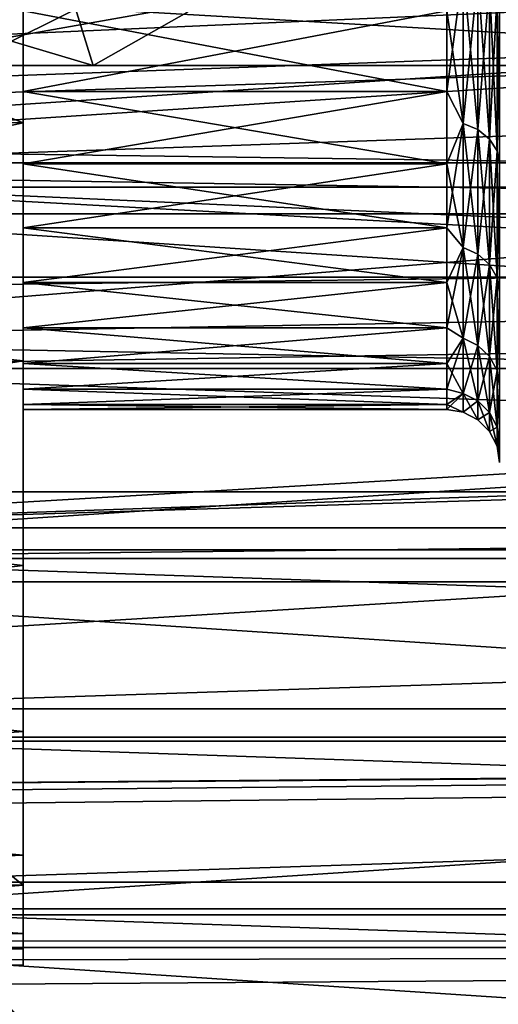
# Model space of a CAD drawing. Header units: millimetres. Extents: x -223 to 138, y -45 to 391.
# Tile 234 of 256: x 52.47 to 56.99, y -19.87 to -10.57. Entities that reach past the tile are written whole.
import ezdxf

# ---------------------------------------------------------------- set-up
doc = ezdxf.new("R2010")
doc.units = ezdxf.units.MM
doc.header["$LTSCALE"] = 65.185185
for name, color, linetype in [('127', 7, 'CONTINUOUS'), ('128', 7, 'CONTINUOUS'), ('13', 7, 'CONTINUOUS'), ('306', 7, 'CONTINUOUS'), ('310', 7, 'CONTINUOUS'), ('312', 7, 'CONTINUOUS'), ('313', 7, 'CONTINUOUS'), ('314', 7, 'CONTINUOUS'), ('315', 7, 'CONTINUOUS'), ('319', 7, 'CONTINUOUS'), ('320', 7, 'CONTINUOUS'), ('321', 7, 'CONTINUOUS'), ('326', 7, 'CONTINUOUS'), ('329', 7, 'CONTINUOUS'), ('351', 7, 'CONTINUOUS'), ('360', 7, 'CONTINUOUS'), ('363', 7, 'CONTINUOUS'), ('374', 7, 'CONTINUOUS'), ('380', 7, 'CONTINUOUS'), ('40', 7, 'CONTINUOUS'), ('8', 7, 'CONTINUOUS'), ('9', 7, 'CONTINUOUS')]:
    doc.layers.add(name, color=color, linetype=linetype)

msp = doc.modelspace()

# ---------------------------------------------------------------- linework, layer by layer
at = {"layer": '127', "color": 7, "linetype": 'CONTINUOUS', "true_color": 0xaaaaaa}
for points in [[(56.6541, -10.0935, 10.0935), (56.6541, -11.5482, 8.3902), (56.5, -10.4841, 9.6513), (56.6541, -10.0935, 10.0935)], [(56.7936, -10.1437, 10.1437), (56.7936, -11.6056, 8.432), (56.6541, -10.0935, 10.0935), (56.7936, -10.1437, 10.1437)], [(56.6541, -10.0935, 10.0935), (56.7936, -11.6056, 8.432), (56.6541, -11.5482, 8.3902), (56.6541, -10.0935, 10.0935)], [(56.9044, -10.2219, 10.2219), (56.9044, -11.6951, 8.497), (56.7936, -10.1437, 10.1437), (56.9044, -10.2219, 10.2219)], [(56.7936, -10.1437, 10.1437), (56.9044, -11.6951, 8.497), (56.7936, -11.6056, 8.432), (56.7936, -10.1437, 10.1437)], [(56.9755, -10.3206, 10.3206), (56.9755, -11.808, 8.579), (56.9044, -10.2219, 10.2219), (56.9755, -10.3206, 10.3206)], [(56.9044, -10.2219, 10.2219), (56.9755, -11.808, 8.579), (56.9044, -11.6951, 8.497), (56.9044, -10.2219, 10.2219)], [(56.9755, -10.3206, 10.3206), (57, -10.431, 10.4287), (56.9755, -11.808, 8.579), (56.9755, -10.3206, 10.3206)], [(56.5, -10.4841, 9.6513), (56.6541, -11.5482, 8.3902), (56.5, -11.2453, 8.7525), (56.5, -10.4841, 9.6513)], [(57, -10.431, 10.4287), (57, -11.9341, 8.6683), (56.9755, -11.808, 8.579), (57, -10.431, 10.4287)], [(56.5, -11.2453, 8.7525), (56.6541, -11.5482, 8.3902), (56.5, -11.9296, 7.794), (56.5, -11.2453, 8.7525)], [(56.6541, -11.5482, 8.3902), (56.6541, -12.7185, 6.4804), (56.5, -11.9296, 7.794), (56.6541, -11.5482, 8.3902)], [(56.7936, -11.6056, 8.432), (56.7936, -12.7818, 6.5126), (56.6541, -11.5482, 8.3902), (56.7936, -11.6056, 8.432)], [(56.6541, -11.5482, 8.3902), (56.7936, -12.7818, 6.5126), (56.6541, -12.7185, 6.4804), (56.6541, -11.5482, 8.3902)], [(56.9044, -11.6951, 8.497), (56.9044, -12.8804, 6.5629), (56.7936, -11.6056, 8.432), (56.9044, -11.6951, 8.497)], [(56.7936, -11.6056, 8.432), (56.9044, -12.8804, 6.5629), (56.7936, -12.7818, 6.5126), (56.7936, -11.6056, 8.432)], [(56.9755, -11.808, 8.579), (56.9755, -13.0047, 6.6262), (56.9044, -11.6951, 8.497), (56.9755, -11.808, 8.579)], [(56.9044, -11.6951, 8.497), (56.9755, -13.0047, 6.6262), (56.9044, -12.8804, 6.5629), (56.9044, -11.6951, 8.497)], [(56.9755, -11.808, 8.579), (57, -11.9341, 8.6683), (56.9755, -13.0047, 6.6262), (56.9755, -11.808, 8.579)], [(56.5, -11.9296, 7.794), (56.6541, -12.7185, 6.4804), (56.5, -12.5325, 6.7823), (56.5, -11.9296, 7.794)], [(57, -11.9341, 8.6683), (57, -13.1434, 6.6944), (56.9755, -13.0047, 6.6262), (57, -11.9341, 8.6683)], [(56.5, -12.5325, 6.7823), (56.6541, -12.7185, 6.4804), (56.5, -13.0498, 5.7242), (56.5, -12.5325, 6.7823)], [(56.6541, -12.7185, 6.4804), (56.6541, -13.5757, 4.411), (56.5, -13.0498, 5.7242), (56.6541, -12.7185, 6.4804)], [(56.7936, -12.7818, 6.5126), (56.7936, -13.6432, 4.4329), (56.6541, -12.7185, 6.4804), (56.7936, -12.7818, 6.5126)], [(56.6541, -12.7185, 6.4804), (56.7936, -13.6432, 4.4329), (56.6541, -13.5757, 4.411), (56.6541, -12.7185, 6.4804)], [(56.9044, -12.8804, 6.5629), (56.9044, -13.7485, 4.4671), (56.7936, -12.7818, 6.5126), (56.9044, -12.8804, 6.5629)], [(56.7936, -12.7818, 6.5126), (56.9044, -13.7485, 4.4671), (56.7936, -13.6432, 4.4329), (56.7936, -12.7818, 6.5126)], [(56.9755, -13.0047, 6.6262), (56.9755, -13.8811, 4.5103), (56.9044, -12.8804, 6.5629), (56.9755, -13.0047, 6.6262)], [(56.9044, -12.8804, 6.5629), (56.9755, -13.8811, 4.5103), (56.9044, -13.7485, 4.4671), (56.9044, -12.8804, 6.5629)], [(56.9755, -13.0047, 6.6262), (57, -13.1434, 6.6944), (56.9755, -13.8811, 4.5103), (56.9755, -13.0047, 6.6262)], [(56.5, -13.0498, 5.7242), (56.6541, -13.5757, 4.411), (56.5, -13.4779, 4.627), (56.5, -13.0498, 5.7242)], [(57, -13.1434, 6.6944), (57, -14.0289, 4.5556), (56.9755, -13.8811, 4.5103), (57, -13.1434, 6.6944)], [(56.5, -13.4779, 4.627), (56.6541, -13.5757, 4.411), (56.5, -13.814, 3.4982), (56.5, -13.4779, 4.627)], [(56.6541, -13.5757, 4.411), (56.6541, -14.0986, 2.233), (56.5, -13.814, 3.4982), (56.6541, -13.5757, 4.411)], [(56.7936, -13.6432, 4.4329), (56.7936, -14.1687, 2.2441), (56.6541, -13.5757, 4.411), (56.7936, -13.6432, 4.4329)], [(56.6541, -13.5757, 4.411), (56.7936, -14.1687, 2.2441), (56.6541, -14.0986, 2.233), (56.6541, -13.5757, 4.411)], [(56.9044, -13.7485, 4.4671), (56.9044, -14.278, 2.2614), (56.7936, -13.6432, 4.4329), (56.9044, -13.7485, 4.4671)], [(56.7936, -13.6432, 4.4329), (56.9044, -14.278, 2.2614), (56.7936, -14.1687, 2.2441), (56.7936, -13.6432, 4.4329)], [(56.9755, -13.8811, 4.5103), (56.9755, -14.4158, 2.2832), (56.9044, -13.7485, 4.4671), (56.9755, -13.8811, 4.5103)], [(56.9044, -13.7485, 4.4671), (56.9755, -14.4158, 2.2832), (56.9044, -14.278, 2.2614), (56.9044, -13.7485, 4.4671)], [(56.5, -13.814, 3.4982), (56.6541, -14.0986, 2.233), (56.5, -14.0556, 2.3455), (56.5, -13.814, 3.4982)], [(56.9755, -13.8811, 4.5103), (57, -14.0289, 4.5556), (56.9755, -14.4158, 2.2832), (56.9755, -13.8811, 4.5103)], [(57, -14.0289, 4.5556), (57, -14.5689, 2.3045), (56.9755, -14.4158, 2.2832), (57, -14.0289, 4.5556)], [(56.5, -14.0556, 2.3455), (56.6541, -14.0986, 2.233), (56.5, -14.2013, 1.1768), (56.5, -14.0556, 2.3455)], [(56.6541, -14.0986, 2.233), (56.6541, -14.2743, 0), (56.5, -14.2013, 1.1768), (56.6541, -14.0986, 2.233)], [(56.7936, -14.1687, 2.2441), (56.7936, -14.3453, 0), (56.6541, -14.0986, 2.233), (56.7936, -14.1687, 2.2441)], [(56.6541, -14.0986, 2.233), (56.7936, -14.3453, 0), (56.6541, -14.2743, 0), (56.6541, -14.0986, 2.233)], [(56.5, -14.2013, 1.1768), (56.6541, -14.2743, 0), (56.5, -14.25), (56.5, -14.2013, 1.1768)], [(56.9044, -14.278, 2.2614), (56.9044, -14.456, 0), (56.7936, -14.1687, 2.2441), (56.9044, -14.278, 2.2614)], [(56.7936, -14.1687, 2.2441), (56.9044, -14.456, 0), (56.7936, -14.3453, 0), (56.7936, -14.1687, 2.2441)], [(56.9755, -14.4158, 2.2832), (56.9755, -14.5955, 0), (56.9044, -14.278, 2.2614), (56.9755, -14.4158, 2.2832)], [(56.9044, -14.278, 2.2614), (56.9755, -14.5955, 0), (56.9044, -14.456, 0), (56.9044, -14.278, 2.2614)], [(57, -14.5689, 2.3045), (57, -14.75), (56.9755, -14.4158, 2.2832), (57, -14.5689, 2.3045)], [(56.9755, -14.4158, 2.2832), (57, -14.75), (56.9755, -14.5955, 0), (56.9755, -14.4158, 2.2832)]]:
    msp.add_3dface(points, dxfattribs=at)
at = {"layer": '128', "color": 7, "linetype": 'CONTINUOUS', "true_color": 0xaaaaaa}
for points in [[(56.6541, -11.5482, -8.3902), (56.6541, -10.0935, -10.0935), (56.5, -11.2453, -8.7525), (56.6541, -11.5482, -8.3902)], [(56.5, -11.2453, -8.7525), (56.6541, -10.0935, -10.0935), (56.5, -10.4841, -9.6513), (56.5, -11.2453, -8.7525)], [(56.6541, -11.5482, -8.3902), (56.7936, -10.1437, -10.1437), (56.6541, -10.0935, -10.0935), (56.6541, -11.5482, -8.3902)], [(56.7936, -11.6056, -8.432), (56.7936, -10.1437, -10.1437), (56.6541, -11.5482, -8.3902), (56.7936, -11.6056, -8.432)], [(56.7936, -11.6056, -8.432), (56.9044, -10.2219, -10.2219), (56.7936, -10.1437, -10.1437), (56.7936, -11.6056, -8.432)], [(56.9044, -11.6951, -8.497), (56.9044, -10.2219, -10.2219), (56.7936, -11.6056, -8.432), (56.9044, -11.6951, -8.497)], [(56.9044, -11.6951, -8.497), (56.9755, -10.3206, -10.3206), (56.9044, -10.2219, -10.2219), (56.9044, -11.6951, -8.497)], [(56.9755, -11.808, -8.579), (56.9755, -10.3206, -10.3206), (56.9044, -11.6951, -8.497), (56.9755, -11.808, -8.579)], [(56.9755, -11.808, -8.579), (57, -10.431, -10.4287), (56.9755, -10.3206, -10.3206), (56.9755, -11.808, -8.579)], [(57, -11.9341, -8.6683), (57, -10.431, -10.4287), (56.9755, -11.808, -8.579), (57, -11.9341, -8.6683)], [(56.5, -11.9296, -7.794), (56.6541, -11.5482, -8.3902), (56.5, -11.2453, -8.7525), (56.5, -11.9296, -7.794)], [(56.6541, -12.7185, -6.4804), (56.6541, -11.5482, -8.3902), (56.5, -12.5325, -6.7823), (56.6541, -12.7185, -6.4804)], [(56.5, -12.5325, -6.7823), (56.6541, -11.5482, -8.3902), (56.5, -11.9296, -7.794), (56.5, -12.5325, -6.7823)], [(56.6541, -12.7185, -6.4804), (56.7936, -11.6056, -8.432), (56.6541, -11.5482, -8.3902), (56.6541, -12.7185, -6.4804)], [(56.7936, -12.7818, -6.5126), (56.7936, -11.6056, -8.432), (56.6541, -12.7185, -6.4804), (56.7936, -12.7818, -6.5126)], [(56.7936, -12.7818, -6.5126), (56.9044, -11.6951, -8.497), (56.7936, -11.6056, -8.432), (56.7936, -12.7818, -6.5126)], [(56.9044, -12.8804, -6.5629), (56.9044, -11.6951, -8.497), (56.7936, -12.7818, -6.5126), (56.9044, -12.8804, -6.5629)], [(56.9044, -12.8804, -6.5629), (56.9755, -11.808, -8.579), (56.9044, -11.6951, -8.497), (56.9044, -12.8804, -6.5629)], [(56.9755, -13.0047, -6.6262), (56.9755, -11.808, -8.579), (56.9044, -12.8804, -6.5629), (56.9755, -13.0047, -6.6262)], [(56.9755, -13.0047, -6.6262), (57, -11.9341, -8.6683), (56.9755, -11.808, -8.579), (56.9755, -13.0047, -6.6262)], [(57, -13.1434, -6.6944), (57, -11.9341, -8.6683), (56.9755, -13.0047, -6.6262), (57, -13.1434, -6.6944)], [(56.5, -13.0498, -5.7242), (56.6541, -12.7185, -6.4804), (56.5, -12.5325, -6.7823), (56.5, -13.0498, -5.7242)], [(56.6541, -13.5757, -4.411), (56.6541, -12.7185, -6.4804), (56.5, -13.4779, -4.627), (56.6541, -13.5757, -4.411)], [(56.5, -13.4779, -4.627), (56.6541, -12.7185, -6.4804), (56.5, -13.0498, -5.7242), (56.5, -13.4779, -4.627)], [(56.6541, -13.5757, -4.411), (56.7936, -12.7818, -6.5126), (56.6541, -12.7185, -6.4804), (56.6541, -13.5757, -4.411)], [(56.7936, -13.6432, -4.4329), (56.7936, -12.7818, -6.5126), (56.6541, -13.5757, -4.411), (56.7936, -13.6432, -4.4329)], [(56.7936, -13.6432, -4.4329), (56.9044, -12.8804, -6.5629), (56.7936, -12.7818, -6.5126), (56.7936, -13.6432, -4.4329)], [(56.9044, -13.7485, -4.4671), (56.9044, -12.8804, -6.5629), (56.7936, -13.6432, -4.4329), (56.9044, -13.7485, -4.4671)], [(56.9044, -13.7485, -4.4671), (56.9755, -13.0047, -6.6262), (56.9044, -12.8804, -6.5629), (56.9044, -13.7485, -4.4671)], [(56.9755, -13.8811, -4.5103), (56.9755, -13.0047, -6.6262), (56.9044, -13.7485, -4.4671), (56.9755, -13.8811, -4.5103)], [(56.9755, -13.8811, -4.5103), (57, -13.1434, -6.6944), (56.9755, -13.0047, -6.6262), (56.9755, -13.8811, -4.5103)], [(57, -14.0289, -4.5556), (57, -13.1434, -6.6944), (56.9755, -13.8811, -4.5103), (57, -14.0289, -4.5556)], [(56.5, -13.814, -3.4982), (56.6541, -13.5757, -4.411), (56.5, -13.4779, -4.627), (56.5, -13.814, -3.4982)], [(56.6541, -14.0986, -2.233), (56.6541, -13.5757, -4.411), (56.5, -14.0556, -2.3455), (56.6541, -14.0986, -2.233)], [(56.5, -14.0556, -2.3455), (56.6541, -13.5757, -4.411), (56.5, -13.814, -3.4982), (56.5, -14.0556, -2.3455)], [(56.6541, -14.0986, -2.233), (56.7936, -13.6432, -4.4329), (56.6541, -13.5757, -4.411), (56.6541, -14.0986, -2.233)], [(56.7936, -14.1687, -2.2441), (56.7936, -13.6432, -4.4329), (56.6541, -14.0986, -2.233), (56.7936, -14.1687, -2.2441)], [(56.7936, -14.1687, -2.2441), (56.9044, -13.7485, -4.4671), (56.7936, -13.6432, -4.4329), (56.7936, -14.1687, -2.2441)], [(56.9044, -14.278, -2.2614), (56.9044, -13.7485, -4.4671), (56.7936, -14.1687, -2.2441), (56.9044, -14.278, -2.2614)], [(56.9044, -14.278, -2.2614), (56.9755, -13.8811, -4.5103), (56.9044, -13.7485, -4.4671), (56.9044, -14.278, -2.2614)], [(56.9755, -14.4158, -2.2832), (56.9755, -13.8811, -4.5103), (56.9044, -14.278, -2.2614), (56.9755, -14.4158, -2.2832)], [(56.9755, -14.4158, -2.2832), (57, -14.0289, -4.5556), (56.9755, -13.8811, -4.5103), (56.9755, -14.4158, -2.2832)], [(57, -14.5689, -2.3045), (57, -14.0289, -4.5556), (56.9755, -14.4158, -2.2832), (57, -14.5689, -2.3045)], [(56.5, -14.2013, -1.1768), (56.6541, -14.0986, -2.233), (56.5, -14.0556, -2.3455), (56.5, -14.2013, -1.1768)], [(56.5, -14.25), (56.6541, -14.2743, 0), (56.6541, -14.0986, -2.233), (56.5, -14.25)], [(56.5, -14.25), (56.6541, -14.0986, -2.233), (56.5, -14.2013, -1.1768), (56.5, -14.25)], [(56.6541, -14.2743, 0), (56.7936, -14.1687, -2.2441), (56.6541, -14.0986, -2.233), (56.6541, -14.2743, 0)], [(56.6541, -14.2743, 0), (56.7936, -14.3453, 0), (56.7936, -14.1687, -2.2441), (56.6541, -14.2743, 0)], [(56.7936, -14.3453, 0), (56.9044, -14.278, -2.2614), (56.7936, -14.1687, -2.2441), (56.7936, -14.3453, 0)], [(56.7936, -14.3453, 0), (56.9044, -14.456, 0), (56.9044, -14.278, -2.2614), (56.7936, -14.3453, 0)], [(56.9044, -14.456, 0), (56.9755, -14.4158, -2.2832), (56.9044, -14.278, -2.2614), (56.9044, -14.456, 0)], [(56.9044, -14.456, 0), (56.9755, -14.5955, 0), (56.9755, -14.4158, -2.2832), (56.9044, -14.456, 0)], [(56.9755, -14.5955, 0), (57, -14.5689, -2.3045), (56.9755, -14.4158, -2.2832), (56.9755, -14.5955, 0)], [(57, -14.75), (57, -14.5689, -2.3045), (56.9755, -14.5955, 0), (57, -14.75)]]:
    msp.add_3dface(points, dxfattribs=at)
at = {"layer": '13', "color": 7, "linetype": 'CONTINUOUS', "true_color": 0xaaaaaa}
for points in [[(106, -13, -38), (106, -22.1034, -6.3594), (-41.9257, -22.1034, -6.3594), (106, -13, -38)], [(0, -13, -38), (106, -13, -38), (-41.9257, -22.1034, -6.3594), (0, -13, -38)]]:
    msp.add_3dface(points, dxfattribs=at)
at = {"layer": '306', "color": 7, "linetype": 'CONTINUOUS', "true_color": 0xaaaaaa}
for points in [[(53.16, -11, 89), (53.16, -11, 115), (51.1082, -11, 114.2414), (53.16, -11, 89)], [(51.1082, -11, 89.7586), (53.16, -11, 89), (51.1082, -11, 114.2414), (51.1082, -11, 89.7586)], [(60.44, -11, 115), (53.16, -11, 115), (60.44, -11, 89), (60.44, -11, 115)], [(60.44, -11, 89), (53.16, -11, 115), (53.16, -11, 89), (60.44, -11, 89)]]:
    msp.add_3dface(points, dxfattribs=at)
at = {"layer": '310', "color": 7, "linetype": 'CONTINUOUS', "true_color": 0xaaaaaa}
for points in [[(53.16, -11, 89), (51.1082, -11, 89.7586), (52.3891, -10.7721, 89), (53.16, -11, 89)], [(51.1082, -11, 114.2414), (53.16, -11, 115), (52.3894, -10.7722, 115), (51.1082, -11, 114.2414)]]:
    msp.add_3dface(points, dxfattribs=at)
at = {"layer": '312', "color": 7, "linetype": 'CONTINUOUS', "true_color": 0xaaaaaa}
for points in [[(53.16, -11, 115), (60.44, -11, 115), (51.6038, -6, 115), (53.16, -11, 115)], [(52.3894, -10.7722, 115), (53.16, -11, 115), (51.6038, -6, 115), (52.3894, -10.7722, 115)], [(51.6038, -6, 115), (60.44, -11, 115), (61.2109, -10.7721, 115), (51.6038, -6, 115)], [(61.9962, -10.5, 115), (51.6038, -6, 115), (61.2109, -10.7721, 115), (61.9962, -10.5, 115)]]:
    msp.add_3dface(points, dxfattribs=at)
at = {"layer": '313', "color": 7, "linetype": 'CONTINUOUS', "true_color": 0xaaaaaa}
for points in [[(52.3891, -10.7721, 89), (51.6038, -10.5, 89), (61.9962, -6, 89), (52.3891, -10.7721, 89)], [(53.16, -11, 89), (52.3891, -10.7721, 89), (61.9962, -6, 89), (53.16, -11, 89)], [(60.44, -11, 89), (53.16, -11, 89), (61.9962, -6, 89), (60.44, -11, 89)]]:
    msp.add_3dface(points, dxfattribs=at)
at = {"layer": '314', "color": 7, "linetype": 'CONTINUOUS', "true_color": 0xaaaaaa}
for points in [[(52.5494, -22.4506, -54.5), (49.811, -19.3282, -54.5), (52.5493, -22.4506, -73.5), (52.5494, -22.4506, -54.5)], [(52.5493, -22.4506, -73.5), (49.811, -19.3282, -54.5), (49.8111, -19.3282, -73.5), (52.5493, -22.4506, -73.5)]]:
    msp.add_3dface(points, dxfattribs=at)
at = {"layer": '315', "color": 7, "linetype": 'CONTINUOUS', "true_color": 0xaaaaaa}
for points in [[(46.5863, -11.757, -53.5), (63.3427, -8.7901, -53.5), (45.2947, -7.9471, -53.5), (46.5863, -11.757, -53.5)], [(64.908, -10.5504, -53.5), (63.3427, -8.7901, -53.5), (46.5863, -11.757, -53.5), (64.908, -10.5504, -53.5)], [(66.7361, -12.0361, -53.5), (64.908, -10.5504, -53.5), (46.5863, -11.757, -53.5), (66.7361, -12.0361, -53.5)], [(47.4163, -13.5905, -53.5), (66.7361, -12.0361, -53.5), (46.5863, -11.757, -53.5), (47.4163, -13.5905, -53.5)], [(68.7793, -13.2084, -53.5), (66.7361, -12.0361, -53.5), (47.4163, -13.5905, -53.5), (68.7793, -13.2084, -53.5)], [(70.9844, -14.0369, -53.5), (68.7793, -13.2084, -53.5), (47.4163, -13.5905, -53.5), (70.9844, -14.0369, -53.5)], [(48.3646, -15.3662, -53.5), (70.9844, -14.0369, -53.5), (47.4163, -13.5905, -53.5), (48.3646, -15.3662, -53.5)], [(73.2941, -14.5, -53.5), (70.9844, -14.0369, -53.5), (48.3646, -15.3662, -53.5), (73.2941, -14.5, -53.5)], [(76.7059, -14.5, -53.5), (73.2941, -14.5, -53.5), (48.3646, -15.3662, -53.5), (76.7059, -14.5, -53.5)], [(101.6354, -15.3662, -53.5), (76.7059, -14.5, -53.5), (48.3646, -15.3662, -53.5), (101.6354, -15.3662, -53.5)], [(49.4271, -17.076, -53.5), (101.6354, -15.3662, -53.5), (48.3646, -15.3662, -53.5), (49.4271, -17.076, -53.5)], [(100.5729, -17.076, -53.5), (101.6354, -15.3662, -53.5), (49.4271, -17.076, -53.5), (100.5729, -17.076, -53.5)], [(50.599, -18.7124, -53.5), (100.5729, -17.076, -53.5), (49.4271, -17.076, -53.5), (50.599, -18.7124, -53.5)], [(99.401, -18.7124, -53.5), (100.5729, -17.076, -53.5), (50.599, -18.7124, -53.5), (99.401, -18.7124, -53.5)], [(51.8755, -20.2687, -53.5), (99.401, -18.7124, -53.5), (50.599, -18.7124, -53.5), (51.8755, -20.2687, -53.5)], [(98.1245, -20.2687, -53.5), (99.401, -18.7124, -53.5), (51.8755, -20.2687, -53.5), (98.1245, -20.2687, -53.5)]]:
    msp.add_3dface(points, dxfattribs=at)
at = {"layer": '319', "color": 7, "linetype": 'CONTINUOUS', "true_color": 0xaaaaaa}
for points in [[(65.8568, -9.9323, -54.1), (67.6163, -11.3018, -54.1), (46.5871, -10.0862, -54.1), (65.8568, -9.9323, -54.1)], [(46.5871, -10.0862, -54.1), (67.6163, -11.3018, -54.1), (47.3416, -12.0015, -54.1), (46.5871, -10.0862, -54.1)], [(67.6163, -11.3018, -54.1), (69.577, -12.3629, -54.1), (47.3416, -12.0015, -54.1), (67.6163, -11.3018, -54.1)], [(69.577, -12.3629, -54.1), (71.6858, -13.0869, -54.1), (47.3416, -12.0015, -54.1), (69.577, -12.3629, -54.1)], [(71.6858, -13.0869, -54.1), (73.8851, -13.4539, -54.1), (47.3416, -12.0015, -54.1), (71.6858, -13.0869, -54.1)], [(47.3416, -12.0015, -54.1), (73.8851, -13.4539, -54.1), (48.2254, -13.8616, -54.1), (47.3416, -12.0015, -54.1)], [(48.2254, -13.8616, -54.1), (73.8851, -13.4539, -54.1), (101.7746, -13.8616, -54.1), (48.2254, -13.8616, -54.1)], [(49.2343, -15.6572, -54.1), (48.2254, -13.8616, -54.1), (100.7657, -15.6572, -54.1), (49.2343, -15.6572, -54.1)], [(100.7657, -15.6572, -54.1), (48.2254, -13.8616, -54.1), (101.7746, -13.8616, -54.1), (100.7657, -15.6572, -54.1)], [(50.3632, -17.3796, -54.1), (49.2343, -15.6572, -54.1), (99.6368, -17.3796, -54.1), (50.3632, -17.3796, -54.1)], [(99.6368, -17.3796, -54.1), (49.2343, -15.6572, -54.1), (100.7657, -15.6572, -54.1), (99.6368, -17.3796, -54.1)], [(51.607, -19.0208, -54.1), (50.3632, -17.3796, -54.1), (98.393, -19.0208, -54.1), (51.607, -19.0208, -54.1)], [(98.393, -19.0208, -54.1), (50.3632, -17.3796, -54.1), (99.6368, -17.3796, -54.1), (98.393, -19.0208, -54.1)], [(52.96, -20.5733, -54.1), (51.607, -19.0208, -54.1), (97.04, -20.5733, -54.1), (52.96, -20.5733, -54.1)], [(97.04, -20.5733, -54.1), (51.607, -19.0208, -54.1), (98.393, -19.0208, -54.1), (97.04, -20.5733, -54.1)]]:
    msp.add_3dface(points, dxfattribs=at)
at = {"layer": '320', "color": 7, "linetype": 'CONTINUOUS', "true_color": 0xaaaaaa}
for points in [[(50.287, -18.9629, -55.1), (52.9736, -22.0264, -55.1), (50.287, -18.9629, -73.4573), (50.287, -18.9629, -55.1)], [(50.287, -18.9629, -73.4573), (52.9736, -22.0264, -55.1), (52.9736, -22.0264, -73.4573), (50.287, -18.9629, -73.4573)]]:
    msp.add_3dface(points, dxfattribs=at)
at = {"layer": '321', "color": 7, "linetype": 'CONTINUOUS', "true_color": 0xaaaaaa}
for points in [[(105.6681, -8.2175, -73.5), (104.3332, -12.1502, -73.5), (44.3319, -8.2175, -73.5), (105.6681, -8.2175, -73.5)], [(104.3332, -12.1502, -73.5), (45.6668, -12.1502, -73.5), (44.3319, -8.2175, -73.5), (104.3332, -12.1502, -73.5)], [(104.3332, -12.1502, -73.5), (102.4963, -15.8749, -73.5), (45.6668, -12.1502, -73.5), (104.3332, -12.1502, -73.5)], [(102.4963, -15.8749, -73.5), (47.5037, -15.8749, -73.5), (45.6668, -12.1502, -73.5), (102.4963, -15.8749, -73.5)], [(102.4963, -15.8749, -73.5), (100.1889, -19.3282, -73.5), (47.5037, -15.8749, -73.5), (102.4963, -15.8749, -73.5)], [(100.1889, -19.3282, -73.5), (49.8111, -19.3282, -73.5), (47.5037, -15.8749, -73.5), (100.1889, -19.3282, -73.5)], [(100.1889, -19.3282, -73.5), (97.4507, -22.4506, -73.5), (49.8111, -19.3282, -73.5), (100.1889, -19.3282, -73.5)], [(97.4507, -22.4506, -73.5), (52.5493, -22.4506, -73.5), (49.8111, -19.3282, -73.5), (97.4507, -22.4506, -73.5)]]:
    msp.add_3dface(points, dxfattribs=at)
at = {"layer": '326', "color": 7, "linetype": 'CONTINUOUS', "true_color": 0xaaaaaa}
msp.add_3dface([(49.811, -19.3282, -54.5), (52.5494, -22.4506, -54.5), (51.8907, -21.7011, -54.1919), (49.811, -19.3282, -54.5)], dxfattribs=at)
at = {"layer": '329', "color": 7, "linetype": 'CONTINUOUS', "true_color": 0xaaaaaa}
for points in [[(52.7963, -20.8506, -54.1489), (50.1324, -18.0674, -54.2912), (50.3581, -17.9034, -54.1489), (52.7963, -20.8506, -54.1489)], [(51.607, -19.0208, -54.1), (52.96, -20.5733, -54.1), (50.3581, -17.9034, -54.1489), (51.607, -19.0208, -54.1)], [(52.96, -20.5733, -54.1), (52.7963, -20.8506, -54.1489), (50.3581, -17.9034, -54.1489), (52.96, -20.5733, -54.1)], [(52.5929, -21.0416, -54.2912), (49.9533, -18.1975, -54.5127), (50.1324, -18.0674, -54.2912), (52.5929, -21.0416, -54.2912)], [(52.5929, -21.0416, -54.2912), (50.1324, -18.0674, -54.2912), (52.7963, -20.8506, -54.1489), (52.5929, -21.0416, -54.2912)], [(52.4316, -21.1932, -54.5127), (49.9533, -18.1975, -54.5127), (52.5929, -21.0416, -54.2912), (52.4316, -21.1932, -54.5127)], [(52.9736, -22.0264, -55.1), (50.287, -18.9629, -55.1), (52.3281, -21.2903, -54.7919), (52.9736, -22.0264, -55.1)]]:
    msp.add_3dface(points, dxfattribs=at)
at = {"layer": '351', "linetype": 'CONTINUOUS'}
for points in [[(44.9114, -8.0622, -73.4573), (46.2212, -11.9206, -73.4573), (105.0886, -8.0622, -73.4573), (44.9114, -8.0622, -73.4573)], [(46.2212, -11.9206, -73.4573), (103.7788, -11.9206, -73.4573), (105.0886, -8.0622, -73.4573), (46.2212, -11.9206, -73.4573)], [(46.2212, -11.9206, -73.4573), (48.0233, -15.575, -73.4573), (103.7788, -11.9206, -73.4573), (46.2212, -11.9206, -73.4573)], [(48.0233, -15.575, -73.4573), (101.9767, -15.575, -73.4573), (103.7788, -11.9206, -73.4573), (48.0233, -15.575, -73.4573)], [(48.0233, -15.575, -73.4573), (50.287, -18.9629, -73.4573), (101.9767, -15.575, -73.4573), (48.0233, -15.575, -73.4573)], [(50.287, -18.9629, -73.4573), (99.713, -18.9629, -73.4573), (101.9767, -15.575, -73.4573), (50.287, -18.9629, -73.4573)], [(50.287, -18.9629, -73.4573), (52.9736, -22.0264, -73.4573), (99.713, -18.9629, -73.4573), (50.287, -18.9629, -73.4573)], [(52.9736, -22.0264, -73.4573), (97.0264, -22.0264, -73.4573), (99.713, -18.9629, -73.4573), (52.9736, -22.0264, -73.4573)]]:
    msp.add_3dface(points, dxfattribs=at)
at = {"layer": '360', "color": 7, "linetype": 'CONTINUOUS', "true_color": 0xaaaaaa}
for points in [[(52.5, -10.4841, -9.6512), (52.5, -11.2453, -8.7525), (56.5, -10.4841, -9.6513), (52.5, -10.4841, -9.6512)], [(52.5, -11.2453, -8.7525), (56.5, -11.2453, -8.7525), (56.5, -10.4841, -9.6513), (52.5, -11.2453, -8.7525)], [(52.5, -11.2453, -8.7525), (52.5, -11.9296, -7.794), (56.5, -11.2453, -8.7525), (52.5, -11.2453, -8.7525)], [(52.5, -11.9296, -7.794), (56.5, -11.9296, -7.794), (56.5, -11.2453, -8.7525), (52.5, -11.9296, -7.794)], [(52.5, -11.9296, -7.794), (52.5, -12.5325, -6.7823), (56.5, -11.9296, -7.794), (52.5, -11.9296, -7.794)], [(52.5, -12.5325, -6.7823), (56.5, -12.5325, -6.7823), (56.5, -11.9296, -7.794), (52.5, -12.5325, -6.7823)], [(52.5, -12.5325, -6.7823), (52.5, -13.0498, -5.7242), (56.5, -12.5325, -6.7823), (52.5, -12.5325, -6.7823)], [(52.5, -13.0498, -5.7242), (56.5, -13.0498, -5.7242), (56.5, -12.5325, -6.7823), (52.5, -13.0498, -5.7242)], [(52.5, -13.0498, -5.7242), (52.5, -13.4779, -4.6269), (56.5, -13.0498, -5.7242), (52.5, -13.0498, -5.7242)], [(52.5, -13.4779, -4.6269), (56.5, -13.4779, -4.627), (56.5, -13.0498, -5.7242), (52.5, -13.4779, -4.6269)], [(52.5, -13.4779, -4.6269), (52.5, -13.814, -3.4981), (56.5, -13.4779, -4.627), (52.5, -13.4779, -4.6269)], [(52.5, -13.814, -3.4981), (56.5, -13.814, -3.4982), (56.5, -13.4779, -4.627), (52.5, -13.814, -3.4981)], [(52.5, -13.814, -3.4981), (52.5, -14.0556, -2.3455), (56.5, -13.814, -3.4982), (52.5, -13.814, -3.4981)], [(52.5, -14.0556, -2.3455), (56.5, -14.0556, -2.3455), (56.5, -13.814, -3.4982), (52.5, -14.0556, -2.3455)], [(52.5, -14.0556, -2.3455), (52.5, -14.2013, -1.1768), (56.5, -14.0556, -2.3455), (52.5, -14.0556, -2.3455)], [(52.5, -14.2013, -1.1768), (56.5, -14.2013, -1.1768), (56.5, -14.0556, -2.3455), (52.5, -14.2013, -1.1768)], [(52.5, -14.2013, -1.1768), (52.5, -14.25), (56.5, -14.2013, -1.1768), (52.5, -14.2013, -1.1768)], [(52.5, -14.25), (56.5, -14.25), (56.5, -14.2013, -1.1768), (52.5, -14.25)]]:
    msp.add_3dface(points, dxfattribs=at)
at = {"layer": '363', "color": 7, "linetype": 'CONTINUOUS', "true_color": 0xaaaaaa}
for points in [[(52.5, -11.2453, 8.7525), (52.5, -10.4841, 9.6512), (56.5, -11.2453, 8.7525), (52.5, -11.2453, 8.7525)], [(52.5, -10.4841, 9.6512), (56.5, -10.4841, 9.6513), (56.5, -11.2453, 8.7525), (52.5, -10.4841, 9.6512)], [(52.5, -11.9296, 7.794), (52.5, -11.2453, 8.7525), (56.5, -11.9296, 7.794), (52.5, -11.9296, 7.794)], [(52.5, -11.2453, 8.7525), (56.5, -11.2453, 8.7525), (56.5, -11.9296, 7.794), (52.5, -11.2453, 8.7525)], [(52.5, -12.5325, 6.7823), (52.5, -11.9296, 7.794), (56.5, -12.5325, 6.7823), (52.5, -12.5325, 6.7823)], [(52.5, -11.9296, 7.794), (56.5, -11.9296, 7.794), (56.5, -12.5325, 6.7823), (52.5, -11.9296, 7.794)], [(52.5, -13.0498, 5.7242), (52.5, -12.5325, 6.7823), (56.5, -13.0498, 5.7242), (52.5, -13.0498, 5.7242)], [(52.5, -12.5325, 6.7823), (56.5, -12.5325, 6.7823), (56.5, -13.0498, 5.7242), (52.5, -12.5325, 6.7823)], [(52.5, -13.4779, 4.6269), (52.5, -13.0498, 5.7242), (56.5, -13.4779, 4.627), (52.5, -13.4779, 4.6269)], [(52.5, -13.0498, 5.7242), (56.5, -13.0498, 5.7242), (56.5, -13.4779, 4.627), (52.5, -13.0498, 5.7242)], [(52.5, -13.814, 3.4981), (52.5, -13.4779, 4.6269), (56.5, -13.814, 3.4982), (52.5, -13.814, 3.4981)], [(52.5, -13.4779, 4.6269), (56.5, -13.4779, 4.627), (56.5, -13.814, 3.4982), (52.5, -13.4779, 4.6269)], [(52.5, -14.0556, 2.3455), (52.5, -13.814, 3.4981), (56.5, -14.0556, 2.3455), (52.5, -14.0556, 2.3455)], [(52.5, -13.814, 3.4981), (56.5, -13.814, 3.4982), (56.5, -14.0556, 2.3455), (52.5, -13.814, 3.4981)], [(52.5, -14.2013, 1.1768), (52.5, -14.0556, 2.3455), (56.5, -14.2013, 1.1768), (52.5, -14.2013, 1.1768)], [(52.5, -14.0556, 2.3455), (56.5, -14.0556, 2.3455), (56.5, -14.2013, 1.1768), (52.5, -14.0556, 2.3455)], [(52.5, -14.25), (52.5, -14.2013, 1.1768), (56.5, -14.25), (52.5, -14.25)], [(52.5, -14.2013, 1.1768), (56.5, -14.2013, 1.1768), (56.5, -14.25), (52.5, -14.2013, 1.1768)]]:
    msp.add_3dface(points, dxfattribs=at)
at = {"layer": '374', "color": 7, "linetype": 'CONTINUOUS', "true_color": 0xaaaaaa}
for points in [[(52.5, -9.025, 17.2858), (52.5, -11.5413, 15.7178), (47.9011, -9.7264, 16.9011), (52.5, -9.025, 17.2858)], [(52.5, -11.5413, 15.7178), (46.8152, -11.4074, 15.8152), (47.9011, -9.7264, 16.9011), (52.5, -11.5413, 15.7178)], [(52.5, -11.5413, 15.7178), (45.5, -13.0384, 14.5), (46.8152, -11.4074, 15.8152), (52.5, -11.5413, 15.7178)], [(52.5, -11.5413, 15.7178), (52.5, -13.791, 13.7862), (45.5, -13.0384, 14.5), (52.5, -11.5413, 15.7178)], [(45.5, -13.0384, 14.5), (52.5, -13.791, 13.7862), (45.5, -14.9319, 12.5414), (45.5, -13.0384, 14.5)], [(52.5, -13.791, 13.7862), (52.5, -15.7216, 11.5361), (45.5, -14.9319, 12.5414), (52.5, -13.791, 13.7862)], [(52.5, -15.7216, 11.5361), (45.5, -16.5341, 10.338), (45.5, -14.9319, 12.5414), (52.5, -15.7216, 11.5361)], [(52.5, -15.7216, 11.5361), (52.5, -17.2889, 9.0192), (45.5, -16.5341, 10.338), (52.5, -15.7216, 11.5361)], [(52.5, -17.2889, 9.0192), (45.5, -17.8135, 7.9328), (45.5, -16.5341, 10.338), (52.5, -17.2889, 9.0192)], [(52.5, -17.2889, 9.0192), (52.5, -18.4564, 6.2937), (45.5, -17.8135, 7.9328), (52.5, -17.2889, 9.0192)], [(52.5, -18.4564, 6.2937), (45.5, -18.7452, 5.3728), (45.5, -17.8135, 7.9328), (52.5, -18.4564, 6.2937)], [(52.5, -18.4564, 6.2937), (52.5, -19.1972, 3.4229), (45.5, -18.7452, 5.3728), (52.5, -18.4564, 6.2937)], [(52.5, -19.3406, -2.4882), (52.5, -18.7398, -5.3916), (45.5, -19.3083, -2.7274), (52.5, -19.3406, -2.4882)], [(52.5, -18.7398, -5.3916), (45.5, -18.7398, -5.3916), (45.5, -19.3083, -2.7274), (52.5, -18.7398, -5.3916)], [(52.5, -19.1972, 3.4229), (45.5, -19.3111, 2.7079), (45.5, -18.7452, 5.3728), (52.5, -19.1972, 3.4229)], [(52.5, -19.1972, 3.4229), (52.5, -19.4943, 0.4727), (45.5, -19.3111, 2.7079), (52.5, -19.1972, 3.4229)], [(52.5, -19.3406, -2.4882), (45.5, -19.3083, -2.7274), (45.5, -19.5, -0.0098), (52.5, -19.3406, -2.4882)], [(52.5, -19.4943, 0.4727), (45.5, -19.5, -0.0098), (45.5, -19.3111, 2.7079), (52.5, -19.4943, 0.4727)], [(52.5, -19.4943, 0.4727), (52.5, -19.3406, -2.4882), (45.5, -19.5, -0.0098), (52.5, -19.4943, 0.4727)]]:
    msp.add_3dface(points, dxfattribs=at)
at = {"layer": '380', "color": 7, "linetype": 'CONTINUOUS', "true_color": 0xaaaaaa}
for points in [[(45.5, -13.0983, -25), (52.5, -10.365, -34.5), (-8.2265, -10.365, -34.5), (45.5, -13.0983, -25)], [(52.5, -18.7398, -5.3916), (52.5, -10.365, -34.5), (45.5, -13.0983, -25), (52.5, -18.7398, -5.3916)], [(52.5, -18.7398, -5.3916), (45.5, -13.0983, -25), (45.5, -18.7398, -5.3916), (52.5, -18.7398, -5.3916)]]:
    msp.add_3dface(points, dxfattribs=at)
at = {"layer": '40', "color": 7, "linetype": 'CONTINUOUS', "true_color": 0xaaaaaa}
for points in [[(52.5, -10.365, -34.5), (52.5, -18.7398, -5.3916), (52.5, 10.365, -34.5), (52.5, -10.365, -34.5)], [(52.5, 10.365, -34.5), (52.5, -18.7398, -5.3916), (52.5, -7.794, -11.9296), (52.5, 10.365, -34.5)], [(52.5, -11.5413, 15.7178), (52.5, -9.025, 17.2858), (52.5, 1.1768, 14.2013), (52.5, -11.5413, 15.7178)], [(52.5, 0, 14.25), (52.5, -11.5413, 15.7178), (52.5, 1.1768, 14.2013), (52.5, 0, 14.25)], [(52.5, -1.1768, 14.2013), (52.5, -11.5413, 15.7178), (52.5, 0, 14.25), (52.5, -1.1768, 14.2013)], [(52.5, -2.3455, 14.0556), (52.5, -11.5413, 15.7178), (52.5, -1.1768, 14.2013), (52.5, -2.3455, 14.0556)], [(52.5, -3.4981, 13.814), (52.5, -11.5413, 15.7178), (52.5, -2.3455, 14.0556), (52.5, -3.4981, 13.814)], [(52.5, -13.791, 13.7862), (52.5, -11.5413, 15.7178), (52.5, -3.4981, 13.814), (52.5, -13.791, 13.7862)], [(52.5, -4.6269, 13.4779), (52.5, -13.791, 13.7862), (52.5, -3.4981, 13.814), (52.5, -4.6269, 13.4779)], [(52.5, -5.7242, 13.0498), (52.5, -13.791, 13.7862), (52.5, -4.6269, 13.4779), (52.5, -5.7242, 13.0498)], [(52.5, -6.7823, 12.5325), (52.5, -13.791, 13.7862), (52.5, -5.7242, 13.0498), (52.5, -6.7823, 12.5325)], [(52.5, -7.794, 11.9296), (52.5, -13.791, 13.7862), (52.5, -6.7823, 12.5325), (52.5, -7.794, 11.9296)], [(52.5, -15.7216, 11.5361), (52.5, -13.791, 13.7862), (52.5, -7.794, 11.9296), (52.5, -15.7216, 11.5361)], [(52.5, -8.7525, 11.2453), (52.5, -15.7216, 11.5361), (52.5, -7.794, 11.9296), (52.5, -8.7525, 11.2453)], [(52.5, -7.794, -11.9296), (52.5, -18.7398, -5.3916), (52.5, -8.7525, -11.2453), (52.5, -7.794, -11.9296)], [(52.5, -9.6512, 10.4841), (52.5, -15.7216, 11.5361), (52.5, -8.7525, 11.2453), (52.5, -9.6512, 10.4841)], [(52.5, -8.7525, -11.2453), (52.5, -18.7398, -5.3916), (52.5, -9.6512, -10.4841), (52.5, -8.7525, -11.2453)], [(52.5, -10.4841, 9.6512), (52.5, -15.7216, 11.5361), (52.5, -9.6512, 10.4841), (52.5, -10.4841, 9.6512)], [(52.5, -9.6512, -10.4841), (52.5, -18.7398, -5.3916), (52.5, -10.4841, -9.6512), (52.5, -9.6512, -10.4841)], [(52.5, -17.2889, 9.0192), (52.5, -15.7216, 11.5361), (52.5, -10.4841, 9.6512), (52.5, -17.2889, 9.0192)], [(52.5, -11.2453, 8.7525), (52.5, -17.2889, 9.0192), (52.5, -10.4841, 9.6512), (52.5, -11.2453, 8.7525)], [(52.5, -10.4841, -9.6512), (52.5, -18.7398, -5.3916), (52.5, -11.2453, -8.7525), (52.5, -10.4841, -9.6512)], [(52.5, -11.9296, 7.794), (52.5, -17.2889, 9.0192), (52.5, -11.2453, 8.7525), (52.5, -11.9296, 7.794)], [(52.5, -11.2453, -8.7525), (52.5, -18.7398, -5.3916), (52.5, -11.9296, -7.794), (52.5, -11.2453, -8.7525)], [(52.5, -12.5325, 6.7823), (52.5, -17.2889, 9.0192), (52.5, -11.9296, 7.794), (52.5, -12.5325, 6.7823)], [(52.5, -11.9296, -7.794), (52.5, -18.7398, -5.3916), (52.5, -12.5325, -6.7823), (52.5, -11.9296, -7.794)], [(52.5, -18.4564, 6.2937), (52.5, -17.2889, 9.0192), (52.5, -12.5325, 6.7823), (52.5, -18.4564, 6.2937)], [(52.5, -13.0498, 5.7242), (52.5, -18.4564, 6.2937), (52.5, -12.5325, 6.7823), (52.5, -13.0498, 5.7242)], [(52.5, -12.5325, -6.7823), (52.5, -18.7398, -5.3916), (52.5, -13.0498, -5.7242), (52.5, -12.5325, -6.7823)], [(52.5, -13.4779, 4.6269), (52.5, -18.4564, 6.2937), (52.5, -13.0498, 5.7242), (52.5, -13.4779, 4.6269)], [(52.5, -13.0498, -5.7242), (52.5, -18.7398, -5.3916), (52.5, -13.4779, -4.6269), (52.5, -13.0498, -5.7242)], [(52.5, -13.814, 3.4981), (52.5, -18.4564, 6.2937), (52.5, -13.4779, 4.6269), (52.5, -13.814, 3.4981)], [(52.5, -18.7398, -5.3916), (52.5, -19.3406, -2.4882), (52.5, -13.4779, -4.6269), (52.5, -18.7398, -5.3916)], [(52.5, -13.4779, -4.6269), (52.5, -19.3406, -2.4882), (52.5, -13.814, -3.4981), (52.5, -13.4779, -4.6269)], [(52.5, -19.1972, 3.4229), (52.5, -18.4564, 6.2937), (52.5, -13.814, 3.4981), (52.5, -19.1972, 3.4229)], [(52.5, -14.0556, 2.3455), (52.5, -19.1972, 3.4229), (52.5, -13.814, 3.4981), (52.5, -14.0556, 2.3455)], [(52.5, -13.814, -3.4981), (52.5, -19.3406, -2.4882), (52.5, -14.0556, -2.3455), (52.5, -13.814, -3.4981)], [(52.5, -14.2013, 1.1768), (52.5, -19.1972, 3.4229), (52.5, -14.0556, 2.3455), (52.5, -14.2013, 1.1768)], [(52.5, -19.3406, -2.4882), (52.5, -19.4943, 0.4727), (52.5, -14.0556, -2.3455), (52.5, -19.3406, -2.4882)], [(52.5, -14.0556, -2.3455), (52.5, -19.4943, 0.4727), (52.5, -14.2013, -1.1768), (52.5, -14.0556, -2.3455)], [(52.5, -19.4943, 0.4727), (52.5, -19.1972, 3.4229), (52.5, -14.2013, 1.1768), (52.5, -19.4943, 0.4727)], [(52.5, -14.25), (52.5, -19.4943, 0.4727), (52.5, -14.2013, 1.1768), (52.5, -14.25)], [(52.5, -19.4943, 0.4727), (52.5, -14.25), (52.5, -14.2013, -1.1768), (52.5, -19.4943, 0.4727)]]:
    msp.add_3dface(points, dxfattribs=at)
at = {"layer": '8', "color": 7, "linetype": 'CONTINUOUS', "true_color": 0xaaaaaa}
for points in [[(0, -13, -38), (0, 13, -38), (71.4088, 9.8668, -38), (0, -13, -38)], [(69.75, 9.0933, -38), (0, -13, -38), (71.4088, 9.8668, -38), (69.75, 9.0933, -38)], [(68.2507, 8.0435, -38), (0, -13, -38), (69.75, 9.0933, -38), (68.2507, 8.0435, -38)], [(66.9565, 6.7493, -38), (0, -13, -38), (68.2507, 8.0435, -38), (66.9565, 6.7493, -38)], [(65.9067, 5.25, -38), (0, -13, -38), (66.9565, 6.7493, -38), (65.9067, 5.25, -38)], [(65.1332, 3.5912, -38), (0, -13, -38), (65.9067, 5.25, -38), (65.1332, 3.5912, -38)], [(64.6595, 1.8233, -38), (0, -13, -38), (65.1332, 3.5912, -38), (64.6595, 1.8233, -38)], [(64.5, 0, -38), (0, -13, -38), (64.6595, 1.8233, -38), (64.5, 0, -38)], [(0, -13, -38), (64.5, 0, -38), (64.6595, -1.8233, -38), (0, -13, -38)], [(65.1332, -3.5912, -38), (0, -13, -38), (64.6595, -1.8233, -38), (65.1332, -3.5912, -38)], [(65.9067, -5.25, -38), (0, -13, -38), (65.1332, -3.5912, -38), (65.9067, -5.25, -38)], [(66.9565, -6.7493, -38), (0, -13, -38), (65.9067, -5.25, -38), (66.9565, -6.7493, -38)], [(68.2507, -8.0435, -38), (0, -13, -38), (66.9565, -6.7493, -38), (68.2507, -8.0435, -38)], [(69.75, -9.0933, -38), (0, -13, -38), (68.2507, -8.0435, -38), (69.75, -9.0933, -38)], [(71.4088, -9.8668, -38), (0, -13, -38), (69.75, -9.0933, -38), (71.4088, -9.8668, -38)], [(73.1767, -10.3405, -38), (0, -13, -38), (71.4088, -9.8668, -38), (73.1767, -10.3405, -38)], [(75, -10.5, -38), (0, -13, -38), (73.1767, -10.3405, -38), (75, -10.5, -38)], [(106, -13, -38), (0, -13, -38), (75, -10.5, -38), (106, -13, -38)]]:
    msp.add_3dface(points, dxfattribs=at)
at = {"layer": '9', "color": 7, "linetype": 'CONTINUOUS', "true_color": 0xaaaaaa}
for points in [[(106, -12.4023, 19.3696), (106, -9.5282, 20.9336), (-106, -12.4023, 19.3696), (106, -12.4023, 19.3696)], [(106, -9.5282, 20.9336), (-106, -9.5282, 20.9336), (-106, -12.4023, 19.3696), (106, -9.5282, 20.9336)], [(106, -15.0252, 17.4139), (106, -12.4023, 19.3696), (-106, -15.0252, 17.4139), (106, -15.0252, 17.4139)], [(106, -12.4023, 19.3696), (-106, -12.4023, 19.3696), (-106, -15.0252, 17.4139), (106, -12.4023, 19.3696)], [(106, -17.3443, 15.1054), (106, -15.0252, 17.4139), (-106, -17.3443, 15.1054), (106, -17.3443, 15.1054)], [(106, -15.0252, 17.4139), (-106, -15.0252, 17.4139), (-106, -17.3443, 15.1054), (106, -15.0252, 17.4139)], [(106, -17.3443, 15.1054), (-106, -17.3443, 15.1054), (-57.7697, -18.6432, 13.4696), (106, -17.3443, 15.1054)], [(-55.8304, -18.6432, 13.4696), (106, -17.3443, 15.1054), (-57.7697, -18.6432, 13.4696), (-55.8304, -18.6432, 13.4696)], [(-53.8778, -18.8196, 13.2221), (106, -17.3443, 15.1054), (-55.8304, -18.6432, 13.4696), (-53.8778, -18.8196, 13.2221)], [(-51.8943, -19.1737, 12.7032), (106, -17.3443, 15.1054), (-53.8778, -18.8196, 13.2221), (-51.8943, -19.1737, 12.7032)], [(106, -19.3122, 12.4916), (106, -17.3443, 15.1054), (-51.8943, -19.1737, 12.7032), (106, -19.3122, 12.4916)], [(-49.895, -19.6961, 11.877), (106, -19.3122, 12.4916), (-51.8943, -19.1737, 12.7032), (-49.895, -19.6961, 11.877)], [(-47.9462, -20.3477, 10.7224), (106, -19.3122, 12.4916), (-49.895, -19.6961, 11.877), (-47.9462, -20.3477, 10.7224)], [(106, -20.8894, 9.6246), (106, -19.3122, 12.4916), (-47.9462, -20.3477, 10.7224), (106, -20.8894, 9.6246)]]:
    msp.add_3dface(points, dxfattribs=at)

doc.saveas('drawing.dxf')
